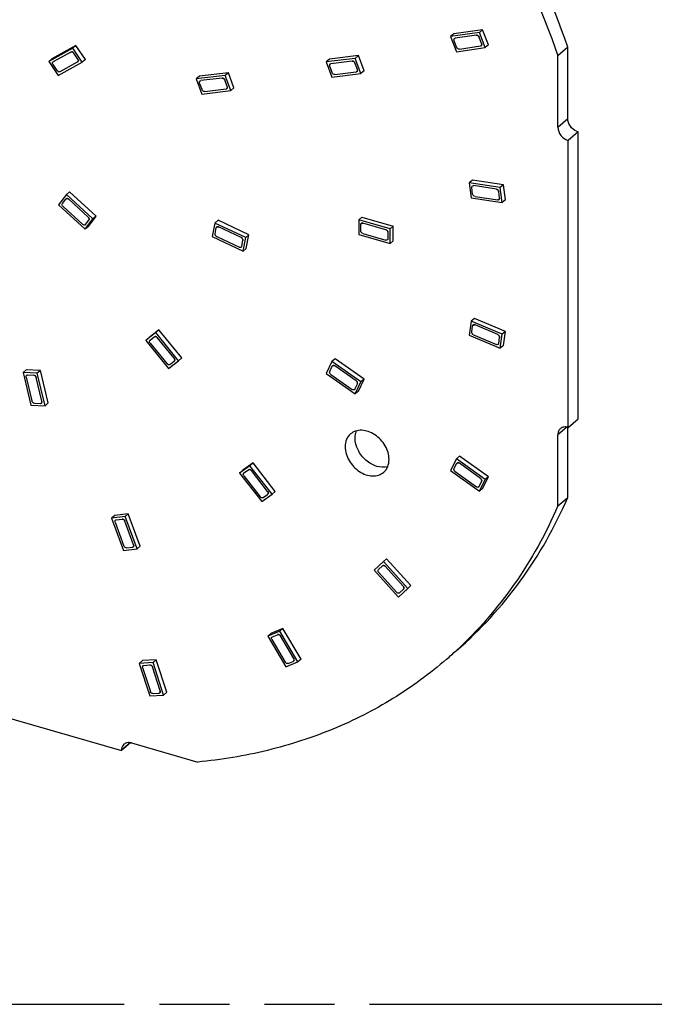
# Model space of a CAD drawing. Header units: millimetres. Extents: x 0 to 210, y 0 to 297.
# Tile 12 of 15: x 102 to 120, y 208 to 235. Entities that reach past the tile are written whole.
import ezdxf

# ---------------------------------------------------------------- set-up
doc = ezdxf.new("R2010")
doc.units = ezdxf.units.MM
doc.header["$LTSCALE"] = 19.36
doc.linetypes.add('PHANTOM', pattern=[0.8, 0.45, -0.05, 0.1, -0.05, 0.1, -0.05])
doc.layers.get('0').update_dxf_attribs({"linetype": 'CONTINUOUS'})
doc.layers.add('DEFAULT_3', color=7, linetype='PHANTOM')

msp = doc.modelspace()

# ---------------------------------------------------------------- linework, layer by layer
at = {"color": 7, "linetype": 'Continuous'}
for p, q in [((115.112, 234.52894), (114.31768, 234.41322)), ((114.40468, 234.48856), (114.31768, 234.41322)), ((115.199, 234.60428), (114.40468, 234.48856)), ((115.199, 234.60428), (115.112, 234.52894)), ((115.27301, 234.11178), (115.112, 234.52894)), ((115.36001, 234.18712), (115.199, 234.60428)), ((114.31768, 234.41322), (114.47869, 233.99606)), ((103.88256, 234.09215), (103.21916, 233.72699)), ((103.96956, 234.16749), (103.30616, 233.80234)), ((103.96956, 234.16749), (103.88256, 234.09215)), ((104.14234, 233.70757), (103.88256, 234.09215)), ((104.22934, 233.78291), (103.96956, 234.16749)), ((114.47869, 233.99606), (115.27301, 234.11178)), ((115.36001, 234.18712), (115.27301, 234.11178)), ((117.55476, 234.12173), (117.27977, 233.88357)), ((117.55476, 232.14771), (117.55476, 234.12173)), ((103.30616, 233.80234), (103.21916, 233.72699)), ((103.21916, 233.72699), (103.47893, 233.34241)), ((103.47893, 233.34241), (104.14234, 233.70757)), ((104.22934, 233.78291), (104.14234, 233.70757)), ((111.6844, 233.81328), (110.88431, 233.71283)), ((110.97131, 233.78818), (110.88431, 233.71283)), ((110.88431, 233.71283), (111.03896, 233.29481)), ((111.7714, 233.88862), (110.97131, 233.78818)), ((111.7714, 233.88862), (111.6844, 233.81328)), ((111.83906, 233.39525), (111.6844, 233.81328)), ((111.92606, 233.4706), (111.7714, 233.88862)), ((117.27977, 231.90955), (117.27977, 233.88357)), ((108.17843, 233.41767), (107.37755, 233.31936)), ((108.17843, 233.41767), (108.09143, 233.34233)), ((108.3322, 232.99954), (108.17843, 233.41767)), ((111.03896, 233.29481), (111.83906, 233.39525)), ((111.92606, 233.4706), (111.83906, 233.39525)), ((108.09143, 233.34233), (107.29055, 233.24402)), ((107.37755, 233.31936), (107.29055, 233.24402)), ((107.29055, 233.24402), (107.44432, 232.82588)), ((108.2452, 232.92419), (108.09143, 233.34233)), ((107.44432, 232.82588), (108.2452, 232.92419)), ((108.3322, 232.99954), (108.2452, 232.92419)), ((117.84344, 231.78292), (117.56844, 231.54477)), ((117.84344, 231.78292), (117.83622, 231.785)), ((117.84344, 223.85596), (117.84344, 231.78292)), ((117.56122, 231.54685), (117.56844, 231.54477)), ((117.56844, 223.61791), (117.56844, 231.54477)), ((114.91804, 230.44843), (114.83104, 230.37309)), ((115.77599, 230.31868), (114.91804, 230.44843)), ((115.68899, 230.24334), (114.83104, 230.37309)), ((114.83104, 230.37309), (114.88607, 229.95682)), ((115.77599, 230.31868), (115.68899, 230.24334)), ((115.74402, 229.82708), (115.68899, 230.24334)), ((115.83102, 229.90242), (115.77599, 230.31868)), ((103.70469, 230.04886), (103.49052, 229.76795)), ((103.69079, 229.92243), (103.69616, 229.92804)), ((103.69611, 229.9281), (103.69778, 229.92954)), ((103.79169, 230.12421), (103.70469, 230.04886)), ((104.43911, 229.37793), (103.70469, 230.04886)), ((104.52611, 229.45328), (103.79169, 230.12421)), ((114.88607, 229.95682), (115.74402, 229.82708)), ((115.83102, 229.90242), (115.74402, 229.82708)), ((103.49052, 229.76795), (104.22495, 229.09703)), ((104.22495, 229.09703), (104.43911, 229.37793)), ((104.31195, 229.17237), (104.52611, 229.45328)), ((104.52611, 229.45328), (104.43911, 229.37793)), ((107.89459, 229.34007), (107.80759, 229.26473)), ((108.74648, 228.93836), (107.89459, 229.34007)), ((111.86716, 229.42994), (111.78016, 229.35459)), ((112.64618, 229.1046), (111.78016, 229.35459)), ((111.78016, 229.35459), (111.78016, 228.95045)), ((111.86716, 229.42994), (112.73318, 229.17994)), ((104.31195, 229.17237), (104.22495, 229.09703)), ((107.80759, 229.26473), (107.73489, 228.88817)), ((108.65948, 228.86302), (107.80759, 229.26473)), ((112.73318, 229.17994), (112.64618, 229.1046)), ((112.64618, 228.70046), (112.64618, 229.1046)), ((112.73318, 228.7758), (112.73318, 229.17994)), ((107.73489, 228.88817), (108.58678, 228.48646)), ((108.58678, 228.48646), (108.65948, 228.86302)), ((108.74648, 228.93836), (108.65948, 228.86302)), ((108.67378, 228.5618), (108.74648, 228.93836)), ((111.78016, 228.95045), (112.64618, 228.70046)), ((112.73318, 228.7758), (112.64618, 228.70046)), ((108.67378, 228.5618), (108.58678, 228.48646)), ((114.97307, 226.63037), (114.88607, 226.55503)), ((115.83102, 226.26478), (114.97307, 226.63037)), ((114.88607, 226.55503), (114.83104, 226.17054)), ((115.74402, 226.18944), (114.88607, 226.55503)), ((106.17188, 226.23535), (105.89579, 226.01992)), ((105.98278, 226.09527), (105.89579, 226.01992)), ((106.25888, 226.3107), (105.98278, 226.09527)), ((106.25888, 226.3107), (106.17188, 226.23535)), ((106.8043, 225.46116), (106.17188, 226.23535)), ((106.8913, 225.53651), (106.25888, 226.3107)), ((114.83104, 226.17054), (115.68899, 225.80494)), ((115.68899, 225.80494), (115.74402, 226.18944)), ((115.83102, 226.26478), (115.74402, 226.18944)), ((115.77599, 225.88029), (115.83102, 226.26478)), ((105.89579, 226.01992), (106.52821, 225.24573)), ((115.77599, 225.88029), (115.68899, 225.80494)), ((106.8913, 225.53651), (106.8043, 225.46116)), ((111.12595, 225.51348), (111.03895, 225.43814)), ((111.92605, 224.9511), (111.12595, 225.51348)), ((106.52821, 225.24573), (106.8043, 225.46116)), ((111.03895, 225.43814), (110.8843, 225.10941)), ((111.83905, 224.87576), (111.03895, 225.43814)), ((102.59792, 225.20714), (102.51092, 225.1318)), ((102.90274, 225.1177), (102.51092, 225.1318)), ((102.51092, 225.1318), (102.72309, 224.23093)), ((102.98974, 225.19305), (102.59792, 225.20714)), ((102.98974, 225.19305), (102.90274, 225.1177)), ((103.11492, 224.21683), (102.90274, 225.1177)), ((103.20192, 224.29217), (102.98974, 225.19305)), ((110.8843, 225.10941), (111.68439, 224.54703)), ((111.68439, 224.54703), (111.83905, 224.87576)), ((111.77139, 224.62237), (111.92605, 224.9511)), ((111.92605, 224.9511), (111.83905, 224.87576)), ((111.77139, 224.62237), (111.68439, 224.54703)), ((102.72309, 224.23093), (103.11492, 224.21683)), ((103.20192, 224.29217), (103.11492, 224.21683)), ((117.55476, 221.68535), (117.55476, 223.61791)), ((117.56844, 223.61791), (117.84344, 223.85606)), ((117.27977, 221.44719), (117.27977, 223.41468)), ((114.56569, 222.82634), (114.47869, 222.751)), ((115.36001, 222.25202), (114.56569, 222.82634)), ((108.77356, 222.55979), (108.48779, 222.35652)), ((108.86056, 222.63514), (108.57478, 222.43186)), ((108.86056, 222.63514), (108.77356, 222.55979)), ((109.38592, 221.77065), (108.77356, 222.55979)), ((109.47292, 221.84599), (108.86056, 222.63514)), ((114.47869, 222.751), (114.31768, 222.42679)), ((115.27301, 222.17667), (114.47869, 222.751)), ((114.49328, 222.63074), (114.49495, 222.63219)), ((108.57478, 222.43186), (108.48779, 222.35652)), ((108.48779, 222.35652), (109.10015, 221.56738)), ((114.31768, 222.42679), (115.112, 221.85247)), ((115.199, 221.92781), (115.36001, 222.25202)), ((115.36001, 222.25202), (115.27301, 222.17667)), ((115.112, 221.85247), (115.27301, 222.17667)), ((109.10015, 221.56738), (109.38592, 221.77065)), ((109.47292, 221.84599), (109.38592, 221.77065)), ((115.199, 221.92781), (115.112, 221.85247)), ((117.27977, 221.44719), (117.55476, 221.68535)), ((105.04244, 221.18615), (104.95544, 221.11081)), ((105.32882, 221.15768), (104.95544, 221.11081)), ((105.41582, 221.23302), (105.04244, 221.18615)), ((105.41582, 221.23302), (105.32882, 221.15768)), ((105.66023, 220.26192), (105.32882, 221.15768)), ((105.74723, 220.33726), (105.41582, 221.23302)), ((104.95544, 221.11081), (105.28685, 220.21504)), ((105.74723, 220.33726), (105.66023, 220.26192)), ((105.28685, 220.21504), (105.66023, 220.26192)), ((112.46293, 219.91221), (112.20788, 219.67234)), ((112.54993, 219.98755), (112.46293, 219.91221)), ((113.1347, 219.17175), (112.46293, 219.91221)), ((113.2217, 219.24709), (112.54993, 219.98755)), ((112.20788, 219.67234), (112.87966, 218.93188)), ((112.96666, 219.00722), (113.2217, 219.24709)), ((113.2217, 219.24709), (113.1347, 219.17175)), ((112.87966, 218.93188), (113.1347, 219.17175)), ((112.90493, 219.0473), (112.90774, 219.04978)), ((109.59902, 217.98895), (109.26885, 217.8512)), ((109.35585, 217.92655), (109.26885, 217.8512)), ((109.68602, 218.06429), (109.35585, 217.92655)), ((109.68602, 218.06429), (109.59902, 217.98895)), ((110.09844, 217.13727), (109.59902, 217.98895)), ((110.18544, 217.21262), (109.68602, 218.06429)), ((109.26885, 217.8512), (109.76827, 216.99952)), ((105.80558, 217.17379), (105.71858, 217.09845)), ((106.09938, 217.12386), (105.71858, 217.09845)), ((105.71858, 217.09845), (106.00859, 216.19872)), ((106.18638, 217.1992), (105.80558, 217.17379)), ((106.18638, 217.1992), (106.09938, 217.12386)), ((106.38939, 216.22413), (106.09938, 217.12386)), ((106.47639, 216.29947), (106.18638, 217.1992)), ((109.76827, 216.99952), (110.09844, 217.13727)), ((110.18544, 217.21262), (110.09844, 217.13727)), ((97.14791, 217.02263), (105.22763, 214.69022)), ((106.47639, 216.29947), (106.38939, 216.22413)), ((106.00859, 216.19872), (106.38939, 216.22413)), ((105.47611, 214.90542), (105.22763, 214.69022)), ((105.50194, 214.8997), (107.33231, 214.37132)), ((105.22763, 214.70458), (105.22763, 214.69022))]:
    msp.add_line(p, q, dxfattribs=at)
at = {"color": 9, "linetype": 'Continuous'}
for p, q in [((114.48397, 234.12152), (114.41497, 234.3003)), ((115.02909, 234.45392), (114.44659, 234.36905)), ((115.17405, 234.22325), (115.10504, 234.40204)), ((103.83122, 233.98852), (103.34472, 233.72074)), ((104.02389, 233.79311), (103.91256, 233.95793)), ((114.56159, 234.07108), (115.1441, 234.15594)), ((103.53028, 233.44604), (104.01678, 233.71382)), ((111.59982, 233.74017), (111.01308, 233.66651)), ((111.74153, 233.50799), (111.67525, 233.68714)), ((103.44727, 233.47519), (103.33594, 233.64001)), ((111.04645, 233.4195), (110.98017, 233.59865)), ((111.12355, 233.36792), (111.71029, 233.44158)), ((107.45211, 232.95046), (107.38621, 233.12966)), ((108.00661, 233.26949), (107.4193, 233.19739)), ((108.14787, 233.03711), (108.08197, 233.21631)), ((107.52914, 232.89872), (108.11645, 232.97082)), ((117.27977, 231.90955), (117.55476, 232.14771)), ((117.83622, 231.785), (117.56122, 231.54685)), ((114.92588, 230.06566), (114.90229, 230.24406)), ((115.58246, 230.20117), (114.95329, 230.29632)), ((115.6711, 229.95466), (115.64752, 230.13306)), ((103.59901, 229.80204), (103.69079, 229.92243)), ((104.31059, 229.42726), (103.77202, 229.91927)), ((114.9926, 229.99899), (115.62177, 229.90384)), ((103.61904, 229.71863), (104.15762, 229.22661)), ((104.23718, 229.22201), (104.32896, 229.3424)), ((107.81079, 228.96753), (107.84194, 229.12892)), ((108.53551, 228.86278), (107.91079, 229.15737)), ((111.83623, 229.04781), (111.83623, 229.22101)), ((112.53071, 229.08019), (111.89563, 229.26353)), ((107.85886, 228.8884), (108.48358, 228.59381)), ((108.55076, 228.62083), (108.58191, 228.78221)), ((111.89563, 228.97485), (112.53071, 228.79152)), ((112.58845, 228.83259), (112.58845, 229.00579)), ((114.90229, 226.25457), (114.92588, 226.41936)), ((115.62177, 226.18325), (114.9926, 226.45135)), ((106.01516, 226.02842), (106.13349, 226.12075)), ((106.68054, 225.53361), (106.21676, 226.10135)), ((114.95329, 226.17672), (115.58246, 225.90862)), ((115.64752, 225.93917), (115.6711, 226.10395)), ((106.01955, 225.94747), (106.48333, 225.37973)), ((106.56493, 225.35889), (106.68326, 225.45122)), ((110.98016, 225.16439), (111.04644, 225.30528)), ((111.71028, 224.90378), (111.12354, 225.31619)), ((102.59518, 225.00967), (102.75078, 224.34903)), ((102.63535, 225.06627), (102.80327, 225.06023)), ((103.03065, 224.33896), (102.87506, 224.9996)), ((111.01307, 225.08138), (111.5998, 224.66897)), ((111.67524, 224.67844), (111.74152, 224.81933)), ((102.8209, 224.28696), (102.98882, 224.28092)), ((117.52496, 223.62703), (117.27977, 223.41468)), ((114.41497, 222.47969), (114.48397, 222.61864)), ((115.1441, 222.20694), (114.56159, 222.62811)), ((108.60859, 222.36054), (108.73106, 222.44766)), ((108.61026, 222.28034), (109.05933, 221.70163)), ((109.26345, 221.84683), (108.81438, 222.42553)), ((114.44659, 222.39653), (115.02909, 221.97536)), ((115.10504, 221.98339), (115.17405, 222.12233)), ((109.14098, 221.67806), (109.26345, 221.76518)), ((105.05297, 220.99807), (105.296, 220.34117)), ((105.08255, 221.06304), (105.24257, 221.08313)), ((105.5627, 220.37465), (105.31967, 221.03155)), ((105.37144, 220.28815), (105.53146, 220.30824)), ((112.32387, 219.69006), (112.43317, 219.79287)), ((112.33388, 219.60788), (112.82652, 219.06487)), ((113.0087, 219.23621), (112.51606, 219.77921)), ((112.90774, 219.04978), (113.01705, 219.15258)), ((109.39482, 217.83234), (109.53632, 217.89137)), ((109.38261, 217.75732), (109.74885, 217.13276)), ((109.98468, 217.23115), (109.61845, 217.85571)), ((109.82931, 217.09566), (109.97081, 217.15469)), ((105.81165, 216.98212), (106.02432, 216.32231)), ((105.84505, 217.04429), (106.00825, 217.05518)), ((106.29632, 216.34046), (106.08365, 217.00027)), ((106.09806, 216.26596), (106.26126, 216.27685)), ((105.46252, 214.908), (105.22763, 214.70458))]:
    msp.add_line(p, q, dxfattribs=at)
at = {"color": 7, "linetype": 'Continuous'}
for centre, radius, start, end in [((117.92925, 232.10583), 0.33404, 247.058412, 253.82912), ((106.84114, 225.71917), 11.25175, 310.892851, 312.74495), ((105.48665, 214.70486), 0.25903, 172.175357, 180.060661)]:
    msp.add_arc(centre, radius, start, end, dxfattribs=at)
for points, knots in [([(117.55476, 234.12173), (117.11384, 235.39529), (115.99169, 237.90025), (113.71639, 241.3556), (110.91523, 244.43533), (108.74689, 246.17345), (107.60731, 246.94077)], [0, 0, 0, 0, 0.24527967, 0.49680114, 0.74997099, 1, 1, 1, 1]), ([(107.33231, 246.70261), (108.47189, 245.9353), (110.64023, 244.19718), (113.44139, 241.11744), (115.71669, 237.6621), (116.83884, 235.15714), (117.27977, 233.88357)], [0, 0, 0, 0, 0.25002901, 0.50319886, 0.75472033, 1, 1, 1, 1]), ([(114.41497, 234.3003), (114.40964, 234.31411), (114.40745, 234.33852), (114.42536, 234.36167), (114.43833, 234.36665), (114.44492, 234.36761)], [0, 0, 0, 0, 0.52840901, 0.76233095, 1, 1, 1, 1]), ([(115.02742, 234.45247), (115.04252, 234.45467), (115.07628, 234.44335), (115.09726, 234.41645), (115.10338, 234.40059)], [0, 0, 0, 0, 0.47309047, 1, 1, 1, 1]), ([(115.10504, 234.40204), (115.09892, 234.41789), (115.07795, 234.44479), (115.04419, 234.45612), (115.02909, 234.45392)], [0, 0, 0, 0, 0.52690953, 1, 1, 1, 1]), ([(115.17238, 234.22181), (115.17771, 234.208), (115.1799, 234.18359), (115.16199, 234.16044), (115.14902, 234.15546), (115.14243, 234.1545)], [0, 0, 0, 0, 0.52840901, 0.76233095, 1, 1, 1, 1]), ([(115.1441, 234.15594), (115.15068, 234.1569), (115.16366, 234.16189), (115.18157, 234.18503), (115.17938, 234.20944), (115.17405, 234.22325)], [0, 0, 0, 0, 0.23766905, 0.47159099, 1, 1, 1, 1]), ([(103.82956, 233.98708), (103.84187, 233.99385), (103.87708, 233.99225), (103.90149, 233.97041), (103.91089, 233.95648)], [0, 0, 0, 0, 0.45537208, 1, 1, 1, 1]), ([(103.91256, 233.95793), (103.90315, 233.97185), (103.87875, 233.9937), (103.84353, 233.9953), (103.83122, 233.98852)], [0, 0, 0, 0, 0.54462792, 1, 1, 1, 1]), ([(114.55993, 234.06964), (114.54483, 234.06744), (114.51107, 234.07876), (114.49009, 234.10566), (114.48397, 234.12152)], [0, 0, 0, 0, 0.47309047, 1, 1, 1, 1]), ([(103.33594, 233.64001), (103.32701, 233.65323), (103.31869, 233.67715), (103.32715, 233.7063), (103.33736, 233.71616), (103.34306, 233.7193)], [0, 0, 0, 0, 0.54284207, 0.77858417, 1, 1, 1, 1]), ([(104.02223, 233.79166), (104.03116, 233.77844), (104.03948, 233.75452), (104.03102, 233.72537), (104.02081, 233.71552), (104.01511, 233.71238)], [0, 0, 0, 0, 0.54284207, 0.77858417, 1, 1, 1, 1]), ([(104.01678, 233.71382), (104.02248, 233.71696), (104.03268, 233.72682), (104.04114, 233.75597), (104.03282, 233.77989), (104.02389, 233.79311)], [0, 0, 0, 0, 0.22141583, 0.45715793, 1, 1, 1, 1]), ([(110.98017, 233.59865), (110.97506, 233.61246), (110.97328, 233.63687), (110.9917, 233.65954), (111.00479, 233.66423), (111.01141, 233.66506)], [0, 0, 0, 0, 0.52700293, 0.76104806, 1, 1, 1, 1]), ([(111.59815, 233.73872), (111.61336, 233.74063), (111.64695, 233.72882), (111.66769, 233.70163), (111.67358, 233.6857)], [0, 0, 0, 0, 0.47434993, 1, 1, 1, 1]), ([(111.67525, 233.68714), (111.66936, 233.70308), (111.64862, 233.73026), (111.61503, 233.74208), (111.59982, 233.74017)], [0, 0, 0, 0, 0.52565007, 1, 1, 1, 1]), ([(103.52861, 233.4446), (103.5163, 233.43782), (103.48108, 233.43942), (103.45668, 233.46127), (103.44727, 233.47519)], [0, 0, 0, 0, 0.45537208, 1, 1, 1, 1]), ([(111.12188, 233.36648), (111.10667, 233.36457), (111.07308, 233.37638), (111.05234, 233.40356), (111.04645, 233.4195)], [0, 0, 0, 0, 0.47434993, 1, 1, 1, 1]), ([(111.73987, 233.50655), (111.74498, 233.49273), (111.74676, 233.46833), (111.72833, 233.44566), (111.71525, 233.44097), (111.70862, 233.44013)], [0, 0, 0, 0, 0.52700293, 0.76104806, 1, 1, 1, 1]), ([(111.71029, 233.44158), (111.71691, 233.44241), (111.73, 233.4471), (111.74842, 233.46977), (111.74664, 233.49418), (111.74153, 233.50799)], [0, 0, 0, 0, 0.23895194, 0.47299707, 1, 1, 1, 1]), ([(107.38621, 233.12966), (107.38113, 233.14348), (107.37941, 233.16788), (107.3979, 233.19049), (107.411, 233.19513), (107.41763, 233.19595)], [0, 0, 0, 0, 0.52680254, 0.76086717, 1, 1, 1, 1]), ([(108.00495, 233.26804), (108.02017, 233.26991), (108.05374, 233.25803), (108.07444, 233.23081), (108.08031, 233.21486)], [0, 0, 0, 0, 0.47452679, 1, 1, 1, 1]), ([(108.08197, 233.21631), (108.07611, 233.23225), (108.05541, 233.25947), (108.02184, 233.27136), (108.00661, 233.26949)], [0, 0, 0, 0, 0.52547321, 1, 1, 1, 1]), ([(107.52747, 232.89728), (107.51224, 232.89541), (107.47867, 232.90729), (107.45797, 232.93452), (107.45211, 232.95046)], [0, 0, 0, 0, 0.47452679, 1, 1, 1, 1]), ([(108.14621, 233.03566), (108.15129, 233.02185), (108.15301, 232.99744), (108.13451, 232.97484), (108.12141, 232.97019), (108.11478, 232.96938)], [0, 0, 0, 0, 0.52680254, 0.76086717, 1, 1, 1, 1]), ([(108.11645, 232.97082), (108.12308, 232.97163), (108.13618, 232.97628), (108.15468, 232.99888), (108.15295, 233.02329), (108.14787, 233.03711)], [0, 0, 0, 0, 0.23913283, 0.47319746, 1, 1, 1, 1]), ([(117.79904, 231.79821), (117.72954, 231.82754), (117.61041, 231.92773), (117.55476, 232.07537), (117.55476, 232.14771)], [0, 0, 0, 0, 0.51048356, 1, 1, 1, 1]), ([(117.27977, 231.90955), (117.27977, 231.83036), (117.34527, 231.67054), (117.48332, 231.56934), (117.56122, 231.54685)], [0, 0, 0, 0, 0.49408678, 1, 1, 1, 1]), ([(114.90229, 230.24406), (114.9005, 230.25763), (114.90686, 230.28928), (114.93852, 230.29686), (114.95163, 230.29488)], [0, 0, 0, 0, 0.50797562, 1, 1, 1, 1]), ([(115.58079, 230.19973), (115.59687, 230.1973), (115.6273, 230.17917), (115.64367, 230.14809), (115.64585, 230.13162)], [0, 0, 0, 0, 0.49464293, 1, 1, 1, 1]), ([(115.64752, 230.13306), (115.64534, 230.14953), (115.62897, 230.18062), (115.59854, 230.19874), (115.58246, 230.20117)], [0, 0, 0, 0, 0.50535707, 1, 1, 1, 1]), ([(103.69612, 229.92809), (103.70526, 229.93599), (103.73504, 229.94202), (103.75959, 229.92766), (103.77035, 229.91783)], [0, 0, 0, 0, 0.4531711, 1, 1, 1, 1]), ([(103.77202, 229.91927), (103.76125, 229.92911), (103.73671, 229.94347), (103.70692, 229.93743), (103.69778, 229.92953)], [0, 0, 0, 0, 0.5468289, 1, 1, 1, 1]), ([(114.99094, 229.99755), (114.97485, 229.99998), (114.94442, 230.01811), (114.92806, 230.04919), (114.92588, 230.06566)], [0, 0, 0, 0, 0.49464293, 1, 1, 1, 1]), ([(115.66943, 229.95322), (115.67123, 229.93965), (115.66487, 229.908), (115.63321, 229.90042), (115.6201, 229.9024)], [0, 0, 0, 0, 0.50797562, 1, 1, 1, 1]), ([(115.62177, 229.90384), (115.63488, 229.90186), (115.66654, 229.90944), (115.6729, 229.94109), (115.6711, 229.95466)], [0, 0, 0, 0, 0.49202438, 1, 1, 1, 1]), ([(103.61738, 229.71718), (103.60497, 229.72851), (103.58691, 229.75581), (103.5905, 229.79088), (103.59901, 229.80204)], [0, 0, 0, 0, 0.54479777, 1, 1, 1, 1]), ([(104.30893, 229.42582), (104.32133, 229.41449), (104.33939, 229.38719), (104.3358, 229.35212), (104.32729, 229.34096)], [0, 0, 0, 0, 0.54479777, 1, 1, 1, 1]), ([(104.32896, 229.3424), (104.33747, 229.35357), (104.34106, 229.38863), (104.323, 229.41593), (104.31059, 229.42726)], [0, 0, 0, 0, 0.45520223, 1, 1, 1, 1]), ([(104.23551, 229.22057), (104.23156, 229.21539), (104.2203, 229.20676), (104.1902, 229.20268), (104.16774, 229.2144), (104.15595, 229.22517)], [0, 0, 0, 0, 0.22128589, 0.45709112, 1, 1, 1, 1]), ([(107.84194, 229.12892), (107.84323, 229.13557), (107.84863, 229.1484), (107.87198, 229.16564), (107.89606, 229.16209), (107.90912, 229.15593)], [0, 0, 0, 0, 0.24433102, 0.47916644, 1, 1, 1, 1]), ([(107.91079, 229.15737), (107.89773, 229.16353), (107.87364, 229.16709), (107.8503, 229.14984), (107.84489, 229.13701), (107.84361, 229.13036)], [0, 0, 0, 0, 0.52083356, 0.75566898, 1, 1, 1, 1]), ([(111.83623, 229.22101), (111.83623, 229.23426), (111.84855, 229.2644), (111.88079, 229.26589), (111.89397, 229.26208)], [0, 0, 0, 0, 0.49120321, 1, 1, 1, 1]), ([(111.89397, 228.97341), (111.87798, 228.97802), (111.84967, 228.99878), (111.83623, 229.03157), (111.83623, 229.04781)], [0, 0, 0, 0, 0.50591293, 1, 1, 1, 1]), ([(111.89563, 229.26353), (111.88246, 229.26733), (111.85022, 229.26585), (111.8379, 229.2357), (111.8379, 229.22246)], [0, 0, 0, 0, 0.50879679, 1, 1, 1, 1]), ([(112.52904, 229.07875), (112.54502, 229.07414), (112.57334, 229.05338), (112.58678, 229.02059), (112.58678, 229.00435)], [0, 0, 0, 0, 0.50591293, 1, 1, 1, 1]), ([(112.58845, 229.00579), (112.58845, 229.02204), (112.57501, 229.05482), (112.54669, 229.07558), (112.53071, 229.08019)], [0, 0, 0, 0, 0.49408707, 1, 1, 1, 1]), ([(107.85719, 228.88696), (107.84187, 228.89418), (107.81668, 228.91772), (107.80783, 228.95221), (107.81079, 228.96753)], [0, 0, 0, 0, 0.5204476, 1, 1, 1, 1]), ([(108.53384, 228.86134), (108.54916, 228.85412), (108.57435, 228.83058), (108.58321, 228.79609), (108.58025, 228.78077)], [0, 0, 0, 0, 0.5204476, 1, 1, 1, 1]), ([(108.58191, 228.78221), (108.58487, 228.79753), (108.57602, 228.83202), (108.55082, 228.85556), (108.53551, 228.86278)], [0, 0, 0, 0, 0.4795524, 1, 1, 1, 1]), ([(112.58678, 228.83115), (112.58678, 228.81791), (112.57445, 228.78776), (112.54222, 228.78628), (112.52904, 228.79008)], [0, 0, 0, 0, 0.49120321, 1, 1, 1, 1]), ([(108.54909, 228.61938), (108.5478, 228.61273), (108.5424, 228.5999), (108.51906, 228.58266), (108.49497, 228.58621), (108.48191, 228.59237)], [0, 0, 0, 0, 0.24433102, 0.47916644, 1, 1, 1, 1]), ([(114.92588, 226.41936), (114.92685, 226.42613), (114.93154, 226.43927), (114.95366, 226.4579), (114.97782, 226.4555), (114.99094, 226.44991)], [0, 0, 0, 0, 0.24796156, 0.48356226, 1, 1, 1, 1]), ([(114.9926, 226.45135), (114.97949, 226.45694), (114.95533, 226.45934), (114.93321, 226.44072), (114.92851, 226.42757), (114.92754, 226.4208)], [0, 0, 0, 0, 0.51643774, 0.75203844, 1, 1, 1, 1]), ([(106.13349, 226.12075), (106.14421, 226.12911), (106.17902, 226.13236), (106.20462, 226.11273), (106.21509, 226.09991)], [0, 0, 0, 0, 0.45091987, 1, 1, 1, 1]), ([(106.21676, 226.10135), (106.20629, 226.11417), (106.18068, 226.13381), (106.14587, 226.13055), (106.13516, 226.12219)], [0, 0, 0, 0, 0.54908013, 1, 1, 1, 1]), ([(114.95163, 226.17527), (114.9361, 226.18189), (114.91011, 226.20482), (114.90006, 226.23896), (114.90229, 226.25457)], [0, 0, 0, 0, 0.51697456, 1, 1, 1, 1]), ([(115.6201, 226.18181), (115.63563, 226.17519), (115.66162, 226.15226), (115.67167, 226.11813), (115.66943, 226.10251)], [0, 0, 0, 0, 0.51697456, 1, 1, 1, 1]), ([(115.6711, 226.10395), (115.67334, 226.11957), (115.66328, 226.15371), (115.6373, 226.17664), (115.62177, 226.18325)], [0, 0, 0, 0, 0.48302544, 1, 1, 1, 1]), ([(106.01788, 225.94603), (106.00754, 225.95869), (105.99696, 225.98217), (106.00141, 226.01273), (106.00999, 226.02438), (106.01516, 226.02842)], [0, 0, 0, 0, 0.54353076, 0.78166686, 1, 1, 1, 1]), ([(115.64585, 225.93773), (115.64488, 225.93095), (115.64018, 225.91781), (115.61807, 225.89919), (115.5939, 225.90159), (115.58079, 225.90717)], [0, 0, 0, 0, 0.24796156, 0.48356226, 1, 1, 1, 1]), ([(106.67887, 225.53217), (106.68921, 225.51951), (106.69979, 225.49603), (106.69535, 225.46547), (106.68677, 225.45382), (106.68159, 225.44978)], [0, 0, 0, 0, 0.54353076, 0.78166686, 1, 1, 1, 1]), ([(106.68326, 225.45122), (106.68843, 225.45526), (106.69701, 225.46691), (106.70146, 225.49748), (106.69088, 225.52095), (106.68054, 225.53361)], [0, 0, 0, 0, 0.21833314, 0.45646924, 1, 1, 1, 1]), ([(106.56327, 225.35745), (106.55255, 225.34909), (106.51774, 225.34584), (106.49214, 225.36547), (106.48166, 225.37829)], [0, 0, 0, 0, 0.45091987, 1, 1, 1, 1]), ([(111.04644, 225.30528), (111.04922, 225.3112), (111.05803, 225.32202), (111.086, 225.33202), (111.10933, 225.32356), (111.12187, 225.31475)], [0, 0, 0, 0, 0.22915448, 0.4630333, 1, 1, 1, 1]), ([(111.12354, 225.31619), (111.111, 225.32501), (111.08766, 225.33346), (111.0597, 225.32347), (111.05089, 225.31264), (111.04811, 225.30672)], [0, 0, 0, 0, 0.5369667, 0.77084552, 1, 1, 1, 1]), ([(102.59352, 225.00823), (102.59028, 225.02197), (102.59223, 225.04612), (102.61464, 225.06428), (102.62845, 225.06652), (102.63535, 225.06627)], [0, 0, 0, 0, 0.51304838, 0.74933407, 1, 1, 1, 1]), ([(102.80327, 225.06023), (102.81915, 225.05966), (102.8511, 225.04403), (102.86953, 225.01454), (102.87339, 224.99816)], [0, 0, 0, 0, 0.48561036, 1, 1, 1, 1]), ([(102.87506, 224.9996), (102.8712, 225.01599), (102.85277, 225.04548), (102.82082, 225.0611), (102.80494, 225.06167)], [0, 0, 0, 0, 0.51438964, 1, 1, 1, 1]), ([(111.0114, 225.07994), (110.9975, 225.08971), (110.97625, 225.11563), (110.97389, 225.15107), (110.98016, 225.16439)], [0, 0, 0, 0, 0.53561717, 1, 1, 1, 1]), ([(111.70861, 224.90234), (111.72251, 224.89257), (111.74376, 224.86665), (111.74612, 224.83121), (111.73985, 224.81788)], [0, 0, 0, 0, 0.53561717, 1, 1, 1, 1]), ([(111.74152, 224.81933), (111.74779, 224.83265), (111.74542, 224.86809), (111.72417, 224.89401), (111.71028, 224.90378)], [0, 0, 0, 0, 0.46438283, 1, 1, 1, 1]), ([(111.67357, 224.677), (111.67079, 224.67108), (111.66198, 224.66025), (111.63401, 224.65026), (111.61068, 224.65871), (111.59814, 224.66753)], [0, 0, 0, 0, 0.22915448, 0.4630333, 1, 1, 1, 1]), ([(102.81923, 224.28551), (102.80335, 224.28608), (102.7714, 224.30171), (102.75297, 224.3312), (102.74911, 224.34759)], [0, 0, 0, 0, 0.48561036, 1, 1, 1, 1]), ([(103.02898, 224.33752), (103.03222, 224.32377), (103.03027, 224.29962), (103.00786, 224.28146), (102.99405, 224.27922), (102.98716, 224.27947)], [0, 0, 0, 0, 0.51304838, 0.74933407, 1, 1, 1, 1]), ([(102.98882, 224.28092), (102.99572, 224.28067), (103.00953, 224.2829), (103.03193, 224.30106), (103.03389, 224.32522), (103.03065, 224.33896)], [0, 0, 0, 0, 0.25066593, 0.48695162, 1, 1, 1, 1]), ([(117.56844, 223.61781), (117.5299, 223.62923), (117.45115, 223.63803), (117.37697, 223.60567), (117.34969, 223.58203)], [0, 0, 0, 0, 0.52683761, 1, 1, 1, 1]), ([(111.55325, 223.43672), (111.50573, 223.39556), (111.42739, 223.28375), (111.40529, 223.1507), (111.40529, 223.08258)], [0, 0, 0, 0, 0.47996844, 1, 1, 1, 1]), ([(112.61771, 222.73258), (112.61771, 222.86334), (112.53117, 223.134), (112.29277, 223.38769), (112.05152, 223.51018), (111.86716, 223.54765), (111.69299, 223.52672), (111.59359, 223.47167), (111.55325, 223.43672)], [0, 0, 0, 0, 0.25693676, 0.53080169, 0.66202517, 0.78362103, 0.89512144, 1, 1, 1, 1]), ([(111.68028, 223.32073), (111.68028, 223.33857), (111.6833, 223.40713), (111.69913, 223.4754), (111.71879, 223.52223)], [0, 0, 0, 0, 0.25996827, 1, 1, 1, 1]), ([(117.34969, 223.58203), (117.32723, 223.56258), (117.29021, 223.50975), (117.27977, 223.44688), (117.27977, 223.41469)], [0, 0, 0, 0, 0.47994549, 1, 1, 1, 1]), ([(111.40529, 223.08258), (111.40529, 222.95182), (111.49182, 222.68116), (111.73023, 222.42746), (111.97148, 222.30498), (112.15584, 222.26751), (112.33001, 222.28844), (112.42941, 222.34349), (112.46975, 222.37844)], [0, 0, 0, 0, 0.25693676, 0.53080169, 0.66202517, 0.78362103, 0.89512144, 1, 1, 1, 1]), ([(112.57913, 222.53036), (112.4818, 222.50482), (112.31505, 222.51752), (112.11716, 222.60569), (111.92514, 222.74401), (111.7434, 222.97836), (111.68028, 223.20967), (111.68028, 223.32073)], [0, 0, 0, 0, 0.22528337, 0.35149068, 0.48379844, 0.75134058, 1, 1, 1, 1]), ([(112.46975, 222.37844), (112.51727, 222.4196), (112.5956, 222.53141), (112.61771, 222.66446), (112.61771, 222.73258)], [0, 0, 0, 0, 0.47996844, 1, 1, 1, 1]), ([(114.49329, 222.63074), (114.50142, 222.63779), (114.52687, 222.64445), (114.54957, 222.63415), (114.55993, 222.62666)], [0, 0, 0, 0, 0.45725063, 1, 1, 1, 1]), ([(114.56159, 222.62811), (114.55124, 222.63559), (114.52854, 222.6459), (114.50308, 222.63924), (114.49495, 222.63218)], [0, 0, 0, 0, 0.54274937, 1, 1, 1, 1]), ([(108.60859, 222.27889), (108.59863, 222.29173), (108.58866, 222.31534), (108.59421, 222.34557), (108.60326, 222.35675), (108.60859, 222.36054)], [0, 0, 0, 0, 0.54363757, 0.78104727, 1, 1, 1, 1]), ([(108.73106, 222.44766), (108.74224, 222.45561), (108.77724, 222.45748), (108.80252, 222.43723), (108.81271, 222.42409)], [0, 0, 0, 0, 0.45191978, 1, 1, 1, 1]), ([(108.81438, 222.42553), (108.80418, 222.43867), (108.77891, 222.45893), (108.74391, 222.45705), (108.73273, 222.4491)], [0, 0, 0, 0, 0.54808022, 1, 1, 1, 1]), ([(114.44492, 222.39509), (114.43116, 222.40504), (114.41024, 222.43111), (114.40845, 222.46656), (114.41497, 222.47969)], [0, 0, 0, 0, 0.53669667, 1, 1, 1, 1]), ([(115.10338, 221.98194), (115.10047, 221.97609), (115.0914, 221.96547), (115.06315, 221.95608), (115.0399, 221.9649), (115.02742, 221.97392)], [0, 0, 0, 0, 0.22815658, 0.46213921, 1, 1, 1, 1]), ([(115.14243, 222.20549), (115.15619, 222.19554), (115.17711, 222.16947), (115.1789, 222.13402), (115.17238, 222.12089)], [0, 0, 0, 0, 0.53669667, 1, 1, 1, 1]), ([(115.17405, 222.12233), (115.18057, 222.13546), (115.17878, 222.17091), (115.15785, 222.19699), (115.1441, 222.20694)], [0, 0, 0, 0, 0.46330333, 1, 1, 1, 1]), ([(109.13931, 221.67662), (109.12813, 221.66867), (109.09313, 221.6668), (109.06786, 221.68705), (109.05766, 221.70019)], [0, 0, 0, 0, 0.45191978, 1, 1, 1, 1]), ([(109.26178, 221.84539), (109.27174, 221.83255), (109.28171, 221.80894), (109.27616, 221.77871), (109.26711, 221.76753), (109.26178, 221.76374)], [0, 0, 0, 0, 0.54363757, 0.78104727, 1, 1, 1, 1]), ([(109.26345, 221.76518), (109.26878, 221.76897), (109.27783, 221.78015), (109.28338, 221.81038), (109.27341, 221.834), (109.26345, 221.84683)], [0, 0, 0, 0, 0.21895273, 0.45636243, 1, 1, 1, 1]), ([(117.27977, 221.44719), (116.95169, 220.68899), (116.15438, 219.24777), (115.07164, 218.00464), (114.47811, 217.45608)], [0, 0, 0, 0, 0.50548746, 1, 1, 1, 1]), ([(114.48206, 217.45173), (115.13799, 218.01977), (116.33417, 219.32792), (117.20246, 220.87115), (117.55476, 221.68535)], [0, 0, 0, 0, 0.49446128, 1, 1, 1, 1]), ([(105.0513, 220.99662), (105.04619, 221.01044), (105.04441, 221.03485), (105.06284, 221.05752), (105.07592, 221.06221), (105.08255, 221.06304)], [0, 0, 0, 0, 0.52700293, 0.76104806, 1, 1, 1, 1]), ([(105.24257, 221.08313), (105.25778, 221.08504), (105.29137, 221.07322), (105.31211, 221.04604), (105.318, 221.03011)], [0, 0, 0, 0, 0.47434993, 1, 1, 1, 1]), ([(105.31967, 221.03155), (105.31377, 221.04748), (105.29304, 221.07467), (105.25945, 221.08648), (105.24423, 221.08457)], [0, 0, 0, 0, 0.52565007, 1, 1, 1, 1]), ([(105.36977, 220.28671), (105.35456, 220.2848), (105.32097, 220.29661), (105.30023, 220.3238), (105.29434, 220.33973)], [0, 0, 0, 0, 0.47434993, 1, 1, 1, 1]), ([(105.56104, 220.37321), (105.56615, 220.3594), (105.56793, 220.33499), (105.5495, 220.31232), (105.53642, 220.30763), (105.52979, 220.3068)], [0, 0, 0, 0, 0.52700293, 0.76104806, 1, 1, 1, 1]), ([(105.53146, 220.30824), (105.53808, 220.30907), (105.55117, 220.31376), (105.5696, 220.33643), (105.56781, 220.36084), (105.5627, 220.37465)], [0, 0, 0, 0, 0.23895194, 0.47299707, 1, 1, 1, 1]), ([(112.43317, 219.79287), (112.44291, 219.80202), (112.47711, 219.80822), (112.5034, 219.78989), (112.51439, 219.77777)], [0, 0, 0, 0, 0.44947926, 1, 1, 1, 1]), ([(112.51606, 219.77921), (112.50506, 219.79134), (112.47878, 219.80966), (112.44457, 219.80347), (112.43484, 219.79431)], [0, 0, 0, 0, 0.55052074, 1, 1, 1, 1]), ([(112.33222, 219.60643), (112.32111, 219.61868), (112.30548, 219.64688), (112.31398, 219.68077), (112.32387, 219.69006)], [0, 0, 0, 0, 0.549281, 1, 1, 1, 1]), ([(112.87818, 219.03762), (112.87352, 219.03754), (112.85339, 219.03996), (112.83522, 219.052), (112.82485, 219.06343)], [0, 0, 0, 0, 0.23180941, 1, 1, 1, 1]), ([(112.90493, 219.0473), (112.89959, 219.04268), (112.89026, 219.0385), (112.8807, 219.03766), (112.87818, 219.03762)], [0, 0, 0, 0, 0.73682837, 1, 1, 1, 1]), ([(113.00703, 219.23477), (113.01814, 219.22252), (113.03377, 219.19432), (113.02527, 219.16043), (113.01538, 219.15114)], [0, 0, 0, 0, 0.549281, 1, 1, 1, 1]), ([(113.01705, 219.15258), (113.02693, 219.16187), (113.03543, 219.19576), (113.01981, 219.22396), (113.0087, 219.23621)], [0, 0, 0, 0, 0.450719, 1, 1, 1, 1]), ([(109.53632, 217.89137), (109.5496, 217.89691), (109.5847, 217.89221), (109.60822, 217.86887), (109.61678, 217.85427)], [0, 0, 0, 0, 0.45964752, 1, 1, 1, 1]), ([(109.61845, 217.85571), (109.60988, 217.87031), (109.58637, 217.89366), (109.55127, 217.89836), (109.53798, 217.89281)], [0, 0, 0, 0, 0.54035248, 1, 1, 1, 1]), ([(109.38094, 217.75588), (109.37303, 217.76937), (109.36636, 217.79352), (109.37763, 217.82133), (109.38881, 217.82983), (109.39482, 217.83234)], [0, 0, 0, 0, 0.54054572, 0.7750948, 1, 1, 1, 1]), ([(114.20706, 217.21358), (113.7438, 216.81239), (112.74383, 216.08061), (111.07304, 215.23303), (109.25389, 214.64441), (107.98109, 214.43359), (107.33231, 214.37132)], [0, 0, 0, 0, 0.24341758, 0.48961744, 0.74111786, 1, 1, 1, 1]), ([(109.82764, 217.09422), (109.81435, 217.08867), (109.77926, 217.09337), (109.75574, 217.11672), (109.74718, 217.13132)], [0, 0, 0, 0, 0.45964752, 1, 1, 1, 1]), ([(109.98302, 217.22971), (109.99093, 217.21621), (109.9976, 217.19207), (109.98633, 217.16426), (109.97515, 217.15576), (109.96914, 217.15325)], [0, 0, 0, 0, 0.54054572, 0.7750948, 1, 1, 1, 1]), ([(109.97081, 217.15469), (109.97682, 217.1572), (109.988, 217.1657), (109.99927, 217.19351), (109.9926, 217.21766), (109.98468, 217.23115)], [0, 0, 0, 0, 0.2249052, 0.45945428, 1, 1, 1, 1]), ([(105.80998, 216.98067), (105.80553, 216.99449), (105.80501, 217.01886), (105.82493, 217.04003), (105.83831, 217.04384), (105.84505, 217.04429)], [0, 0, 0, 0, 0.52246379, 0.75705511, 1, 1, 1, 1]), ([(106.00825, 217.05518), (106.02375, 217.05621), (106.05681, 217.04298), (106.07678, 217.01496), (106.08198, 216.99882)], [0, 0, 0, 0, 0.47822086, 1, 1, 1, 1]), ([(106.08365, 217.00027), (106.07845, 217.0164), (106.05848, 217.04442), (106.02542, 217.05765), (106.00991, 217.05662)], [0, 0, 0, 0, 0.52177914, 1, 1, 1, 1]), ([(106.09639, 216.26452), (106.08089, 216.26348), (106.04783, 216.27671), (106.02785, 216.30474), (106.02265, 216.32087)], [0, 0, 0, 0, 0.47822086, 1, 1, 1, 1]), ([(106.29466, 216.33902), (106.29911, 216.32521), (106.29963, 216.30084), (106.27971, 216.27967), (106.26632, 216.27586), (106.25959, 216.27541)], [0, 0, 0, 0, 0.52246379, 0.75705511, 1, 1, 1, 1]), ([(106.26126, 216.27685), (106.26799, 216.2773), (106.28137, 216.28111), (106.30129, 216.30228), (106.30078, 216.32665), (106.29632, 216.34046)], [0, 0, 0, 0, 0.24294489, 0.47753621, 1, 1, 1, 1]), ([(105.50194, 214.8997), (105.46534, 214.91027), (105.39065, 214.91811), (105.32047, 214.88726), (105.29458, 214.86483)], [0, 0, 0, 0, 0.52649314, 1, 1, 1, 1]), ([(105.29458, 214.86483), (105.27711, 214.84969), (105.24713, 214.81101), (105.2334, 214.76437), (105.23004, 214.74012)], [0, 0, 0, 0, 0.48564083, 1, 1, 1, 1])]:
    msp.add_open_spline(points, degree=3, knots=knots, dxfattribs=at)
msp.add_open_spline([(114.48397, 222.61864), (114.48624, 222.62319), (114.48944, 222.6274), (114.49329, 222.63074)], degree=3, dxfattribs=at)
at = {"layer": 'DEFAULT_3', "color": 91, "linetype": 'PHANTOM', "true_color": 0x80ff80}
msp.add_line((50.12864, 207.68), (150.12864, 207.68), dxfattribs=at)

doc.saveas('drawing.dxf')
